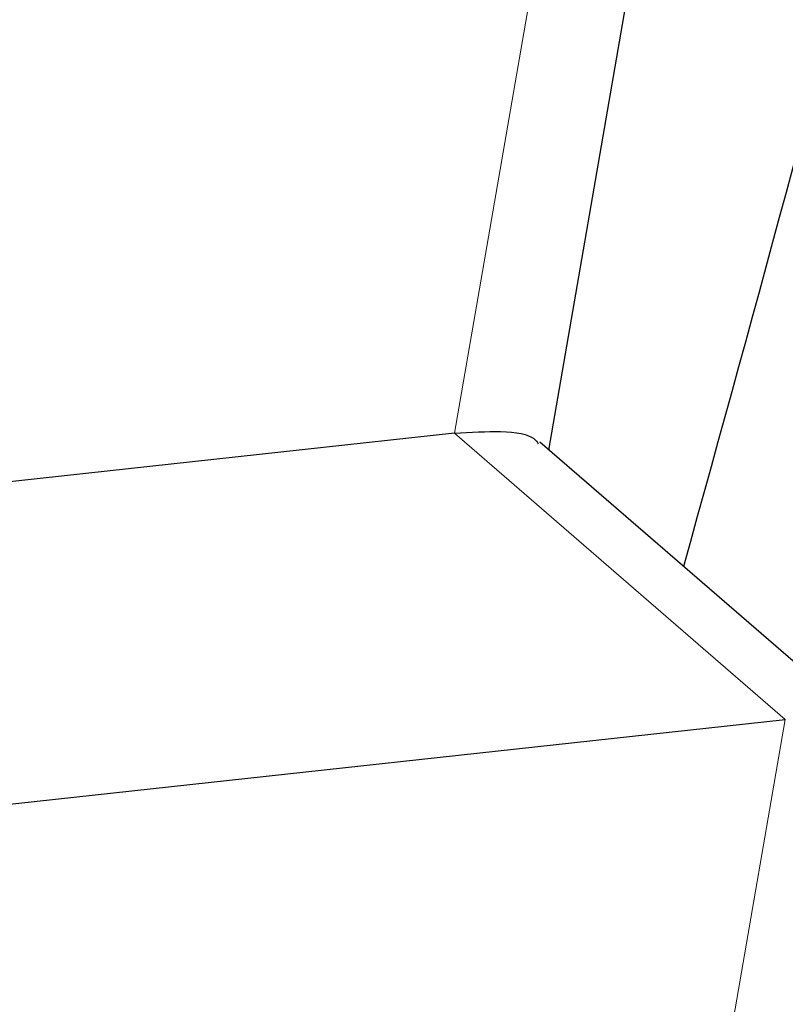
# Model space of a CAD drawing. Header units: millimetres. Extents: x 5 to 418, y 2 to 292.
# Tile 14 of 43: x 144.8 to 145.83, y 30.54 to 31.87. Entities that reach past the tile are written whole.
import ezdxf

# ---------------------------------------------------------------- set-up
doc = ezdxf.new("R2010")
doc.units = ezdxf.units.MM

msp = doc.modelspace()

# ---------------------------------------------------------------- linework, layer by layer
at = {"color": 7, "linetype": 'Continuous', "lineweight": 25}
for p, q in [((145.5101, 31.2878), (145.745, 32.6437)), ((145.3827, 31.3104), (144.5136, 31.2155)), ((145.9448, 30.9116), (145.4981, 31.2983)), ((144.4367, 30.7716), (145.8295, 30.9237))]:
    msp.add_line(p, q, dxfattribs=at)
at = {"color": 7, "linetype": 'Continuous', "lineweight": 18}
for p, q in [((145.6, 32.5646), (145.3827, 31.3104)), ((145.3827, 31.3104), (145.8295, 30.9237)), ((145.8295, 30.9237), (145.128, 26.8744))]:
    msp.add_line(p, q, dxfattribs=at)
at = {"color": 7, "linetype": 'Continuous', "lineweight": 25}
for points, knots in [([(145.3796, 38.8523), (145.3043, 38.8881), (145.1538, 38.9595), (144.922, 39.0561), (144.6862, 39.1446), (144.4464, 39.2242), (144.203, 39.2952), (143.9564, 39.3574), (143.7069, 39.4109), (143.4054, 39.4644), (142.977, 39.5211), (142.4303, 39.5565), (141.8539, 39.5499), (141.123, 39.4957), (140.2163, 39.3486), (138.7206, 38.9216), (136.8679, 38.0512), (135.1492, 36.7795), (134.0789, 35.7296), (133.5065, 35.0845), (133.0114, 34.471), (132.3852, 33.585), (131.8281, 32.6106), (131.4181, 31.7193), (131.1738, 31.0917), (130.9948, 30.556), (130.9057, 30.23), (130.8654, 30.0828)], [0, 0, 0, 0, 0.015877, 0.031725, 0.047536, 0.063304, 0.079022, 0.094683, 0.110279, 0.125806, 0.150402, 0.18813, 0.222864, 0.250489, 0.313247, 0.37544, 0.500291, 0.624837, 0.687395, 0.717361, 0.74961, 0.801475, 0.87472, 0.913753, 0.947624, 0.976351, 1, 1, 1, 1]), ([(130.8654, 30.0828), (131.1399, 30.8693), (131.6889, 32.4424), (133.1328, 34.6125), (134.9228, 36.4766), (136.9908, 37.9256), (139.1931, 38.8604), (141.3892, 39.2243), (143.4375, 39.0027), (145.2037, 38.2025), (146.5752, 36.88), (147.4645, 35.1244), (147.8068, 33.043), (147.5843, 30.7744), (146.8097, 28.4637), (145.5225, 26.2583), (143.8117, 24.3039), (141.7825, 22.7216), (139.5555, 21.6189), (137.277, 21.0634), (135.103, 21.1059), (133.261, 21.6305), (132.3639, 22.3697), (131.9797, 22.6863)], [0, 0, 0, 0, 0.0485, 0.09702, 0.14447, 0.192878, 0.241469, 0.288957, 0.337259, 0.385903, 0.433465, 0.481642, 0.530324, 0.577995, 0.626032, 0.674734, 0.722547, 0.770428, 0.819134, 0.867108, 0.914834, 0.963527, 1, 1, 1, 1]), ([(144.8742, 38.3263), (145.2983, 37.9121), (146.2347, 36.9976), (146.9452, 34.9315), (147.012, 32.4828), (146.5335, 30.2115), (145.8009, 28.9051), (145.5262, 28.4152)], [0, 0, 0, 0, 0.188415, 0.41605, 0.642873, 0.86608, 1, 1, 1, 1]), ([(144.7332, 38.2962), (144.9019, 38.1301), (145.5792, 37.4631), (146.1273, 35.7326), (146.3311, 33.4389), (145.8911, 31.8495), (145.692, 31.1304)], [0, 0, 0, 0, 0.10509, 0.421872, 0.738428, 1, 1, 1, 1]), ([(146.1367, 37.1559), (146.4705, 36.6714), (147.1719, 35.6535), (147.5877, 33.6502), (147.4896, 31.4166), (146.8251, 29.1004), (145.6391, 26.8613), (144.0068, 24.8446), (142.0348, 23.1758), (139.8377, 21.9669), (137.4617, 21.2648), (135.0809, 21.224), (133.0767, 21.758), (132.1663, 22.564), (131.8153, 22.8748)], [0, 0, 0, 0, 0.0772698, 0.162339, 0.2461281, 0.3294854, 0.4145313, 0.4985764, 0.5817197, 0.6667126, 0.7509861, 0.8444545, 0.9400186, 1, 1, 1, 1]), ([(136.5118, 20.6234), (136.5857, 20.6182), (136.7373, 20.6075), (136.9731, 20.6001), (137.2222, 20.5997), (137.4845, 20.6079), (137.8727, 20.6332), (138.3913, 20.6947), (139.1724, 20.8446), (140.2512, 21.1545), (141.5811, 21.7288), (142.8878, 22.519), (144.0523, 23.4161), (145.0905, 24.4018), (146.2231, 25.7255), (147.1058, 27.0817), (147.7463, 28.3886), (148.1346, 29.3824), (148.431, 30.3857), (148.5867, 31.1681), (148.6675, 31.7648), (148.7106, 32.2074), (148.7395, 32.7544), (148.7289, 33.1464), (148.7231, 33.3604)], [0, 0, 0, 0, 0.0130617, 0.0267873, 0.0411647, 0.0561802, 0.0718319, 0.1073044, 0.1435379, 0.2021734, 0.2861674, 0.3655602, 0.4287333, 0.5001826, 0.5713536, 0.6784303, 0.732454, 0.7855064, 0.8380943, 0.8923504, 0.9104303, 0.9343261, 0.9641498, 1, 1, 1, 1]), ([(145.3827, 31.3104), (145.4048, 31.3118), (145.4522, 31.3149), (145.4887, 31.3078), (145.4944, 31.2985), (145.4959, 31.296)], [0, 0, 0, 0, 0.386267, 0.832064, 1, 1, 1, 1])]:
    msp.add_open_spline(points, degree=3, knots=knots, dxfattribs=at)

doc.saveas('drawing.dxf')
